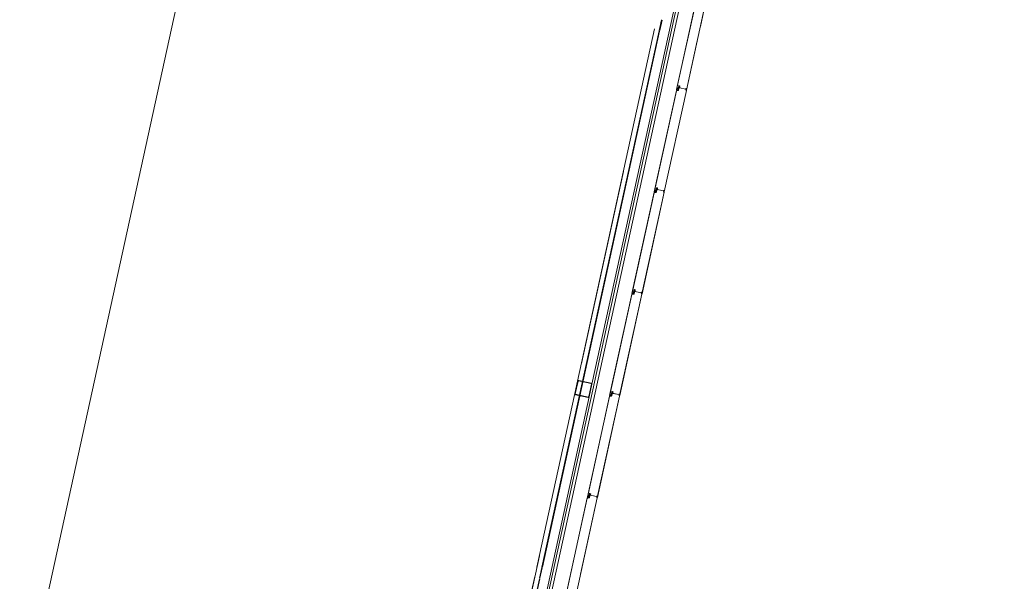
# Model space of a CAD drawing. Header units: metres. Extents: x 233012 to 233264, y 553571 to 554014.
# Tile 60 of 256: x 233045 to 233055, y 553783 to 553789. Entities that reach past the tile are written whole.
import ezdxf

# ---------------------------------------------------------------- set-up
doc = ezdxf.new("R2010")
doc.units = ezdxf.units.M
doc.linetypes.add('NLCS-HIDDEN', pattern=[4, 2, -2])
for name, color, linetype, lineweight in [('A-N---NPP', 251, 'NLCS-HIDDEN', 9), ('A-NA23_vloer', 252, 'Continuous', 0), ('A-NL$1B_3D-modellen_algemeen', 252, 'Continuous', 5), ('A-NL$1B_3D-modellen_algemeen-drsn', 252, 'Continuous', 5), ('A-NL23_vloeraanzicht', 252, 'Continuous', 5)]:
    doc.layers.add(name, color=color, linetype=linetype, lineweight=lineweight)

# ---------------------------------------------------------------- blocks, each defined once
blk = doc.blocks.new('NLRS_41_GM_WPB_waterslag_gen_mie - waterslag-5561632-01_Situatie')
at = {"layer": 'A-NL$1B_3D-modellen_algemeen'}
blk.add_line((36.8, -0.279), (-36.8, -0.279), dxfattribs=at)
blk = doc.blocks.new('NLRS_90_GM_groen wand_mie - NLRS_90_GM_groen wand_mie-7333996-01_Situatie')
at = {"layer": 'A-NL$1B_3D-modellen_algemeen'}
for p, q in [((-1.97, 0.15), (-5.175, 0.15)), ((-0.065, 0.15), (-1.87, 0.15)), ((3.73, 0.15), (0.065, 0.15)), ((-5.175, 0), (-0.065, 0)), ((0.065, 0), (5.175, 0))]:
    blk.add_line(p, q, dxfattribs=at)
at = {"layer": 'A-NL$1B_3D-modellen_algemeen-drsn'}
for p, q in [((-0.075, 0.14), (-0.075, 0.01)), ((-0.07, 0.01), (-0.07, 0.14)), ((0.065, 0.15), (-0.065, 0.15)), ((-0.065, 0.145), (0.065, 0.145)), ((0.07, 0.14), (0.07, 0.01)), ((0.075, 0.01), (0.075, 0.14)), ((-1.98, 0.1), (-7.56, 0.1)), ((-7.56, 0.095), (-1.98, 0.095)), ((-1.865, 0.1), (-1.975, 0.1)), ((-1.975, 0.095), (-1.865, 0.095)), ((3.72, 0.1), (-1.86, 0.1)), ((-1.86, 0.095), (3.72, 0.095)), ((0.065, 0.005), (-0.065, 0.005)), ((-0.065, 0), (0.065, 0)), ((3.835, 0.1), (3.725, 0.1)), ((3.725, 0.095), (3.835, 0.095))]:
    blk.add_line(p, q, dxfattribs=at)
for centre, major_axis, start_param, end_param in [((-0.065, 0.14), (0.00038, 0.00999), 0.038386, 1.609182), ((-0.065, 0.14), (0.005, 0), 1.570796, 3.141593), ((0.065, 0.14), (0.00665, 0.00747), 5.439233, 7.010029), ((0.065, 0.14), (0.00385, 0.00319), 5.590461, 7.161257), ((-0.065, 0.01), (0.00561, 0.00828), 2.165941, 3.736738), ((-0.065, 0.01), (0.005, 0), 3.141593, 4.712389), ((0.065, 0.01), (0.00425, 0.00263), 4.158815, 5.729611), ((0.065, 0.01), (0.00766, 0.00643), 4.014327, 5.585123)]:
    blk.add_ellipse(centre, major_axis=major_axis, ratio=1, start_param=start_param, end_param=end_param, dxfattribs=at)

msp = doc.modelspace()

# ---------------------------------------------------------------- linework, layer by layer
at = {"layer": 'A-N---NPP', "flags": 128}
msp.add_lwpolyline([(233208.526, 553888.618), (233228.609, 553980.395), (233099.954, 554008.548), (233025.404, 553667.867), (233154.055, 553639.689), (233189.361, 553801.036), (233206.475, 553797.378), (233225.622, 553884.877)], close=True, dxfattribs=at)
at = {"layer": 'A-NA23_vloer', "flags": 128}
msp.add_lwpolyline([(233189.73, 553676.511), (233188.662, 553671.627), (233028.961, 553706.574), (233096.334, 554014.459), (233264.258, 553977.712), (233263.934, 553967.325), (233258.935, 553967.43), (233259.131, 553973.716), (233100.149, 554008.505), (233034.914, 553710.389), (233189.73, 553676.511)], dxfattribs=at)
at = {"layer": 'A-NL$1B_3D-modellen_algemeen-drsn'}
for p, q in [((233052.332, 553789.286), (233052.107, 553788.256)), ((233052.108, 553788.26), (233052.332, 553789.282)), ((233052.208, 553788.255), (233052.433, 553789.286)), ((233052.35, 553788.902), (233052.434, 553789.286)), ((233052.209, 553788.255), (233052.318, 553788.755)), ((233052.129, 553788.294), (233052.125, 553788.277)), ((233052.126, 553788.277), (233052.13, 553788.294)), ((233052.105, 553788.25), (233051.88, 553787.221)), ((233051.882, 553787.225), (233052.105, 553788.246)), ((233051.981, 553787.22), (233052.207, 553788.251)), ((233051.982, 553787.22), (233052.208, 553788.251)), ((233052.125, 553788.251), (233052.105, 553788.25)), ((233052.109, 553788.249), (233052.125, 553788.25)), ((233052.121, 553788.272), (233052.117, 553788.255)), ((233052.118, 553788.255), (233052.122, 553788.271)), ((233052.129, 553788.289), (233052.127, 553788.278)), ((233052.131, 553788.271), (233052.127, 553788.253)), ((233052.128, 553788.278), (233052.13, 553788.289)), ((233052.128, 553788.252), (233052.132, 553788.271)), ((233052.2, 553788.264), (233052.137, 553788.278)), ((233052.139, 553788.292), (233052.138, 553788.279)), ((233052.139, 553788.279), (233052.14, 553788.292)), ((233052.139, 553788.278), (233052.199, 553788.264)), ((233052.205, 553788.268), (233052.205, 553788.256)), ((233052.206, 553788.268), (233052.206, 553788.256)), ((233051.879, 553787.215), (233051.653, 553786.185)), ((233051.655, 553786.189), (233051.879, 553787.211)), ((233051.98, 553787.215), (233051.755, 553786.184)), ((233051.756, 553786.184), (233051.981, 553787.215)), ((233051.898, 553787.215), (233051.879, 553787.215)), ((233051.882, 553787.214), (233051.898, 553787.214)), ((233051.891, 553787.22), (233051.894, 553787.236)), ((233051.892, 553787.219), (233051.895, 553787.236)), ((233051.902, 553787.259), (233051.899, 553787.242)), ((233051.9, 553787.241), (233051.903, 553787.259)), ((233051.903, 553787.253), (233051.9, 553787.243)), ((233051.904, 553787.253), (233051.901, 553787.242)), ((233051.905, 553787.236), (233051.901, 553787.217)), ((233051.906, 553787.236), (233051.902, 553787.217)), ((233051.974, 553787.229), (233051.91, 553787.243)), ((233051.913, 553787.257), (233051.911, 553787.244)), ((233051.912, 553787.244), (233051.914, 553787.257)), ((233051.912, 553787.242), (233051.973, 553787.229)), ((233051.979, 553787.233), (233051.979, 553787.22)), ((233051.98, 553787.22), (233051.98, 553787.232)), ((233051.668, 553786.201), (233051.664, 553786.184)), ((233051.665, 553786.184), (233051.669, 553786.2)), ((233051.672, 553786.206), (233051.676, 553786.223)), ((233051.673, 553786.206), (233051.677, 553786.223)), ((233051.676, 553786.218), (233051.674, 553786.207)), ((233051.678, 553786.2), (233051.674, 553786.182)), ((233051.677, 553786.218), (233051.675, 553786.207)), ((233051.679, 553786.2), (233051.675, 553786.181)), ((233051.747, 553786.193), (233051.684, 553786.207)), ((233051.686, 553786.221), (233051.685, 553786.208)), ((233051.687, 553786.221), (233051.686, 553786.208)), ((233051.686, 553786.207), (233051.746, 553786.193)), ((233051.752, 553786.197), (233051.752, 553786.185)), ((233051.753, 553786.185), (233051.753, 553786.197)), ((233051.652, 553786.179), (233051.427, 553785.15)), ((233051.429, 553785.154), (233051.652, 553786.175)), ((233051.754, 553786.18), (233051.528, 553785.149)), ((233051.529, 553785.149), (233051.755, 553786.18)), ((233051.672, 553786.18), (233051.652, 553786.179)), ((233051.656, 553786.178), (233051.672, 553786.179)), ((233051.426, 553785.144), (233051.2, 553784.114)), ((233051.202, 553784.118), (233051.426, 553785.14)), ((233051.527, 553785.144), (233051.301, 553784.113)), ((233051.302, 553784.113), (233051.528, 553785.144)), ((233051.445, 553785.144), (233051.426, 553785.144)), ((233051.429, 553785.143), (233051.445, 553785.143)), ((233051.438, 553785.149), (233051.441, 553785.165)), ((233051.439, 553785.148), (233051.442, 553785.165)), ((233051.445, 553785.171), (233051.449, 553785.188)), ((233051.446, 553785.17), (233051.45, 553785.188)), ((233051.45, 553785.182), (233051.447, 553785.172)), ((233051.451, 553785.165), (233051.447, 553785.146)), ((233051.451, 553785.182), (233051.448, 553785.171)), ((233051.452, 553785.165), (233051.448, 553785.146)), ((233051.521, 553785.158), (233051.457, 553785.172)), ((233051.46, 553785.186), (233051.458, 553785.173)), ((233051.461, 553785.186), (233051.459, 553785.173)), ((233051.459, 553785.171), (233051.519, 553785.158)), ((233051.526, 553785.162), (233051.525, 553785.149)), ((233051.526, 553785.149), (233051.527, 553785.162)), ((233051.199, 553784.108), (233050.974, 553783.079)), ((233051.199, 553784.104), (233050.975, 553783.083)), ((233051.3, 553784.109), (233051.075, 553783.078)), ((233051.132, 553783.334), (233051.301, 553784.109)), ((233051.218, 553784.109), (233051.199, 553784.108)), ((233051.218, 553784.108), (233051.203, 553784.107)), ((233051.211, 553784.113), (233051.215, 553784.13)), ((233051.212, 553784.113), (233051.216, 553784.129)), ((233051.219, 553784.135), (233051.223, 553784.152)), ((233051.22, 553784.135), (233051.224, 553784.152)), ((233051.223, 553784.147), (233051.221, 553784.136)), ((233051.225, 553784.129), (233051.221, 553784.111)), ((233051.222, 553784.136), (233051.224, 553784.147)), ((233051.222, 553784.11), (233051.226, 553784.129)), ((233051.294, 553784.122), (233051.23, 553784.136)), ((233051.233, 553784.15), (233051.231, 553784.138)), ((233051.234, 553784.15), (233051.232, 553784.137)), ((233051.233, 553784.136), (233051.293, 553784.122)), ((233051.299, 553784.126), (233051.299, 553784.114)), ((233051.3, 553784.114), (233051.3, 553784.126))]:
    msp.add_line(p, q, dxfattribs=at)
for centre, major_axis, start_param, end_param in [((233052.132, 553788.294), (0.00116, 0.0033), 0.122489, 1.693286), ((233052.132, 553788.294), (0.00116, 0.0033), 0.122489, 1.693286), ((233052.132, 553788.294), (0.00192, 0.0016), 0.662909, 2.233706), ((233052.137, 553788.293), (0.00137, 0.00209), 5.162977, 6.646507), ((233052.137, 553788.293), (-0.00014, -0.0035), 1.481303, 2.964833), ((233052.137, 553788.293), (0.00145, 0.00319), 5.011082, 6.494612), ((233052.109, 553788.245), (0.00298, 0.00267), 0.931354, 2.19532), ((233052.109, 553788.245), (0.00203, -0.00344), 2.699863, 3.963829), ((233052.113, 553788.259), (0.0042, 0.00007), 2.909966, 4.217373), ((233052.113, 553788.259), (0.00345, -0.0024), 3.534291, 4.841698), ((233052.115, 553788.256), (0.00151, -0.00282), 5.313654, 7.14784), ((233052.115, 553788.256), (0.0017, -0.0014), 4.924274, 6.758459), ((233052.115, 553788.256), (0.00081, -0.00205), 5.42827, 7.262456), ((233052.124, 553788.271), (0.00188, -0.00295), 3.371735, 3.930592), ((233052.124, 553788.271), (-0.00016, -0.0035), 3.985195, 4.544052), ((233052.124, 553788.271), (0.00108, -0.00225), 3.490623, 4.04948), ((233052.123, 553788.278), (0.00315, -0.00056), 5.686243, 6.2451), ((233052.123, 553788.278), (0.00189, -0.00113), 6.046079, 6.604935), ((233052.123, 553788.278), (0.00144, -0.00166), 0.083893, 0.64275), ((233052.125, 553788.253), (0.00225, 0.00108), 4.29038, 5.620278), ((233052.125, 553788.253), (0.00143, -0.0032), 5.888446, 7.218344), ((233052.125, 553788.253), (0.00275, 0.00217), 4.069193, 5.39909), ((233052.13, 553788.277), (0.00316, 0.00052), 2.764345, 4.299093), ((233052.13, 553788.277), (0.00218, 0.00029), 2.796726, 4.331349), ((233052.13, 553788.277), (0.0022, -0.00005), 2.951707, 4.48633), ((233052.133, 553788.288), (0.00306, 0.00094), 1.055608, 2.626404), ((233052.129, 553788.272), (-0.0004, -0.00247), 1.517566, 3.052924), ((233052.133, 553788.288), (0.00219, 0.00023), 1.249046, 2.819842), ((233052.133, 553788.288), (0.00219, 0.00023), 1.249046, 2.819842), ((233052.129, 553788.272), (0.00138, 0.00322), 4.902642, 6.438001), ((233052.129, 553788.272), (0.00212, -0.00278), 0.704419, 2.239778), ((233052.134, 553788.288), (0.00246, -0.00204), 0.564994, 2.048524), ((233052.134, 553788.288), (0.00131, 0.00177), 5.221733, 6.705263), ((233052.134, 553788.288), (0.00072, 0.00208), 4.916898, 6.400428), ((233052.139, 553788.28), (0.00077, 0.00341), 1.664264, 2.402198), ((233052.139, 553788.28), (0.0035, -0.00012), 3.048082, 3.786017), ((233052.139, 553788.28), (0.00199, 0.00152), 2.360264, 3.114134), ((233052.139, 553788.279), (0.00061, -0.00153), 4.202447, 5.685977), ((233052.139, 553788.279), (0.000586, -0.000281), 3.460683, 4.944212), ((233052.139, 553788.279), (0.000142, -0.000634), 4.363322, 5.846852), ((233052.199, 553788.265), (0.000794, -0.000608), 5.150418, 6.721214), ((233052.201, 553788.265), (0.000884, -0.000467), 4.982599, 6.553395), ((233052.203, 553788.268), (0.00069, 0.00186), 0.040866, 1.709453), ((233052.204, 553788.268), (0.00031, 0.00126), 4.933576, 7.877773), ((233052.205, 553788.255), (0.0027, -0.0013), 2.472128, 4.943664), ((233052.205, 553788.255), (0.00299, -0.00023), 2.099436, 4.570971), ((233052.204, 553788.268), (0.000034, -0.000291), 1.43767, 4.381867), ((233052.204, 553788.268), (0.000102, -0.000275), 1.198998, 4.143195), ((233052.205, 553788.255), (0.00199, -0.00017), 2.107302, 4.578591), ((233052.203, 553788.268), (0.00045, -0.00195), 1.326327, 2.798059), ((233052.204, 553788.258), (0.000994, -0.000113), 5.278694, 6.377924), ((233052.207, 553788.256), (0.00164, 0.00075), 2.825219, 5.469697), ((233052.207, 553788.256), (0.000791, -0.000117), 3.465414, 5.959476), ((233052.207, 553788.256), (0.000584, 0.000547), 2.566065, 5.060127), ((233052.206, 553788.251), (0.00145, 0.00138), 5.307534, 6.87833), ((233052.206, 553788.251), (0.000016, -0.001), 1.338972, 2.909768), ((233052.206, 553788.251), (0.000016, -0.001), 1.338972, 2.909768), ((233051.883, 553787.21), (0.00298, 0.00267), 0.931354, 2.19532), ((233051.883, 553787.21), (0.00203, -0.00344), 2.699863, 3.963829), ((233051.886, 553787.224), (0.0042, 0.00007), 2.909966, 4.217373), ((233051.886, 553787.224), (0.00345, -0.0024), 3.534291, 4.841698), ((233051.889, 553787.22), (0.00151, -0.00282), 5.313654, 7.14784), ((233051.889, 553787.22), (0.0017, -0.0014), 4.924274, 6.758459), ((233051.889, 553787.22), (0.00081, -0.00205), 5.42827, 7.262456), ((233051.898, 553787.235), (0.00188, -0.00295), 3.371735, 3.930592), ((233051.898, 553787.235), (-0.00016, -0.0035), 3.985195, 4.544052), ((233051.898, 553787.235), (0.00108, -0.00225), 3.490623, 4.04948), ((233051.896, 553787.242), (0.00189, -0.00113), 6.046079, 6.604935), ((233051.896, 553787.242), (0.00144, -0.00166), 0.083893, 0.64275), ((233051.898, 553787.218), (0.00225, 0.00108), 4.29038, 5.620278), ((233051.898, 553787.218), (0.00143, -0.0032), 5.888446, 7.218344), ((233051.898, 553787.218), (0.00275, 0.00217), 4.069193, 5.39909), ((233051.896, 553787.242), (0.00315, -0.00056), 5.686243, 6.2451), ((233051.904, 553787.242), (0.00316, 0.00052), 2.764345, 4.299093), ((233051.904, 553787.242), (0.00218, 0.00029), 2.796726, 4.331349), ((233051.904, 553787.242), (0.0022, -0.00005), 2.951707, 4.48633), ((233051.906, 553787.258), (0.00116, 0.0033), 0.122489, 1.693286), ((233051.906, 553787.258), (0.00116, 0.0033), 0.122489, 1.693286), ((233051.906, 553787.258), (0.00192, 0.0016), 0.662909, 2.233706), ((233051.906, 553787.253), (0.00306, 0.00094), 1.055608, 2.626404), ((233051.902, 553787.236), (0.00138, 0.00322), 4.902642, 6.438001), ((233051.902, 553787.236), (0.00212, -0.00278), 0.704419, 2.239778), ((233051.902, 553787.236), (-0.0004, -0.00247), 1.517566, 3.052924), ((233051.906, 553787.253), (0.00219, 0.00023), 1.249046, 2.819842), ((233051.906, 553787.253), (0.00219, 0.00023), 1.249046, 2.819842), ((233051.908, 553787.252), (0.00246, -0.00204), 0.564994, 2.048524), ((233051.908, 553787.252), (0.00131, 0.00177), 5.221733, 6.705263), ((233051.908, 553787.252), (0.00072, 0.00208), 4.916898, 6.400428), ((233051.912, 553787.244), (0.00077, 0.00341), 1.664264, 2.402198), ((233051.912, 553787.244), (0.0035, -0.00012), 3.048082, 3.786017), ((233051.912, 553787.244), (0.00199, 0.00152), 2.360264, 3.114134), ((233051.91, 553787.257), (-0.00014, -0.0035), 1.481303, 2.964833), ((233051.91, 553787.257), (0.00145, 0.00319), 5.011082, 6.494612), ((233051.91, 553787.257), (0.00137, 0.00209), 5.162977, 6.646507), ((233051.913, 553787.244), (0.00061, -0.00153), 4.202447, 5.685977), ((233051.913, 553787.244), (0.000586, -0.000281), 3.460683, 4.944212), ((233051.913, 553787.244), (0.000142, -0.000634), 4.363322, 5.846852), ((233051.973, 553787.23), (0.000794, -0.000608), 5.150418, 6.721214), ((233051.974, 553787.23), (0.000884, -0.000467), 4.982599, 6.553395), ((233051.977, 553787.233), (0.00069, 0.00186), 0.040866, 1.709453), ((233051.978, 553787.22), (0.0027, -0.0013), 2.472128, 4.943664), ((233051.978, 553787.22), (0.00299, -0.00023), 2.099436, 4.570971), ((233051.977, 553787.232), (0.00031, 0.00126), 4.933576, 7.877773), ((233051.978, 553787.22), (0.00199, -0.00017), 2.107302, 4.578591), ((233051.977, 553787.233), (0.00045, -0.00195), 1.326327, 2.798059), ((233051.977, 553787.232), (0.000034, -0.000291), 1.43767, 4.381867), ((233051.977, 553787.232), (0.000102, -0.000275), 1.198998, 4.143195), ((233051.977, 553787.223), (0.000994, -0.000113), 5.278694, 6.377924), ((233051.98, 553787.22), (0.00164, 0.00075), 2.825219, 5.469697), ((233051.979, 553787.216), (0.000016, -0.001), 1.338972, 2.909768), ((233051.979, 553787.216), (0.000016, -0.001), 1.338972, 2.909768), ((233051.98, 553787.22), (0.000791, -0.000117), 3.465414, 5.959476), ((233051.98, 553787.22), (0.000584, 0.000547), 2.566065, 5.060127), ((233051.979, 553787.216), (0.00145, 0.00138), 5.307534, 6.87833), ((233051.671, 553786.2), (0.00188, -0.00295), 3.371735, 3.930592), ((233051.671, 553786.2), (-0.00016, -0.0035), 3.985195, 4.544052), ((233051.671, 553786.2), (0.00108, -0.00225), 3.490623, 4.04948), ((233051.67, 553786.207), (0.00189, -0.00113), 6.046079, 6.604935), ((233051.67, 553786.207), (0.00144, -0.00166), 0.083893, 0.64275), ((233051.67, 553786.207), (0.00315, -0.00056), 5.686243, 6.2451), ((233051.677, 553786.206), (0.00316, 0.00052), 2.764345, 4.299093), ((233051.677, 553786.206), (0.00218, 0.00029), 2.796726, 4.331349), ((233051.677, 553786.206), (0.0022, -0.00005), 2.951707, 4.48633), ((233051.679, 553786.223), (0.00116, 0.0033), 0.122489, 1.693286), ((233051.679, 553786.223), (0.00116, 0.0033), 0.122489, 1.693286), ((233051.679, 553786.217), (0.00306, 0.00094), 1.055608, 2.626404), ((233051.676, 553786.201), (0.00138, 0.00322), 4.902642, 6.438001), ((233051.676, 553786.201), (0.00212, -0.00278), 0.704419, 2.239778), ((233051.676, 553786.201), (-0.0004, -0.00247), 1.517566, 3.052924), ((233051.679, 553786.223), (0.00192, 0.0016), 0.662909, 2.233706), ((233051.679, 553786.217), (0.00219, 0.00023), 1.249046, 2.819842), ((233051.679, 553786.217), (0.00219, 0.00023), 1.249046, 2.819842), ((233051.681, 553786.217), (0.00131, 0.00177), 5.221733, 6.705263), ((233051.681, 553786.217), (0.00072, 0.00208), 4.916898, 6.400428), ((233051.681, 553786.217), (0.00246, -0.00204), 0.564994, 2.048524), ((233051.686, 553786.209), (0.00077, 0.00341), 1.664264, 2.402198), ((233051.686, 553786.209), (0.0035, -0.00012), 3.048082, 3.786017), ((233051.686, 553786.209), (0.00199, 0.00152), 2.360264, 3.114134), ((233051.684, 553786.222), (-0.00014, -0.0035), 1.481303, 2.964833), ((233051.684, 553786.222), (0.00145, 0.00319), 5.011082, 6.494612), ((233051.684, 553786.222), (0.00137, 0.00209), 5.162977, 6.646507), ((233051.686, 553786.208), (0.00061, -0.00153), 4.202447, 5.685977), ((233051.686, 553786.208), (0.000586, -0.000281), 3.460683, 4.944212), ((233051.686, 553786.208), (0.000142, -0.000634), 4.363322, 5.846852), ((233051.746, 553786.194), (0.000794, -0.000608), 5.150418, 6.721214), ((233051.747, 553786.194), (0.000884, -0.000467), 4.982599, 6.553395), ((233051.75, 553786.197), (0.00069, 0.00186), 0.040866, 1.709453), ((233051.75, 553786.197), (0.00031, 0.00126), 4.933576, 7.877773), ((233051.75, 553786.197), (0.000034, -0.000291), 1.43767, 4.381867), ((233051.75, 553786.197), (0.000102, -0.000275), 1.198998, 4.143195), ((233051.75, 553786.197), (0.00045, -0.00195), 1.326327, 2.798059), ((233051.656, 553786.174), (0.00298, 0.00267), 0.931354, 2.19532), ((233051.656, 553786.174), (0.00203, -0.00344), 2.699863, 3.963829), ((233051.659, 553786.188), (0.0042, 0.00007), 2.909966, 4.217373), ((233051.659, 553786.188), (0.00345, -0.0024), 3.534291, 4.841698), ((233051.662, 553786.185), (0.00151, -0.00282), 5.313654, 7.14784), ((233051.662, 553786.185), (0.0017, -0.0014), 4.924274, 6.758459), ((233051.662, 553786.185), (0.00081, -0.00205), 5.42827, 7.262456), ((233051.672, 553786.182), (0.00225, 0.00108), 4.29038, 5.620278), ((233051.672, 553786.182), (0.00143, -0.0032), 5.888446, 7.218344), ((233051.672, 553786.182), (0.00275, 0.00217), 4.069193, 5.39909), ((233051.752, 553786.184), (0.0027, -0.0013), 2.472128, 4.943664), ((233051.752, 553786.184), (0.00299, -0.00023), 2.099436, 4.570971), ((233051.752, 553786.184), (0.00199, -0.00017), 2.107302, 4.578591), ((233051.75, 553786.187), (0.000994, -0.000113), 5.278694, 6.377924), ((233051.754, 553786.185), (0.00164, 0.00075), 2.825219, 5.469697), ((233051.754, 553786.185), (0.000791, -0.000117), 3.465414, 5.959476), ((233051.754, 553786.185), (0.000584, 0.000547), 2.566065, 5.060127), ((233051.753, 553786.18), (0.00145, 0.00138), 5.307534, 6.87833), ((233051.753, 553786.18), (0.000016, -0.001), 1.338972, 2.909768), ((233051.753, 553786.18), (0.000016, -0.001), 1.338972, 2.909768), ((233051.453, 553785.187), (0.00116, 0.0033), 0.122489, 1.693286), ((233051.453, 553785.187), (0.00116, 0.0033), 0.122489, 1.693286), ((233051.453, 553785.187), (0.00192, 0.0016), 0.662909, 2.233706), ((233051.457, 553785.186), (-0.00014, -0.0035), 1.481303, 2.964833), ((233051.457, 553785.186), (0.00145, 0.00319), 5.011082, 6.494612), ((233051.43, 553785.139), (0.00298, 0.00267), 0.931354, 2.19532), ((233051.43, 553785.139), (0.00203, -0.00344), 2.699863, 3.963829), ((233051.433, 553785.153), (0.0042, 0.00007), 2.909966, 4.217373), ((233051.433, 553785.153), (0.00345, -0.0024), 3.534291, 4.841698), ((233051.435, 553785.149), (0.0017, -0.0014), 4.924274, 6.758459), ((233051.435, 553785.149), (0.00081, -0.00205), 5.42827, 7.262456), ((233051.435, 553785.149), (0.00151, -0.00282), 5.313654, 7.14784), ((233051.445, 553785.164), (0.00188, -0.00295), 3.371735, 3.930592), ((233051.445, 553785.164), (-0.00016, -0.0035), 3.985195, 4.544052), ((233051.445, 553785.164), (0.00108, -0.00225), 3.490623, 4.04948), ((233051.443, 553785.171), (0.00189, -0.00113), 6.046079, 6.604935), ((233051.443, 553785.171), (0.00144, -0.00166), 0.083893, 0.64275), ((233051.445, 553785.147), (0.00225, 0.00108), 4.29038, 5.620278), ((233051.445, 553785.147), (0.00143, -0.0032), 5.888446, 7.218344), ((233051.445, 553785.147), (0.00275, 0.00217), 4.069193, 5.39909), ((233051.443, 553785.171), (0.00315, -0.00056), 5.686243, 6.2451), ((233051.45, 553785.171), (0.00316, 0.00052), 2.764345, 4.299093), ((233051.45, 553785.171), (0.00218, 0.00029), 2.796726, 4.331349), ((233051.45, 553785.171), (0.0022, -0.00005), 2.951707, 4.48633), ((233051.453, 553785.182), (0.00306, 0.00094), 1.055608, 2.626404), ((233051.449, 553785.165), (0.00138, 0.00322), 4.902642, 6.438001), ((233051.449, 553785.165), (0.00212, -0.00278), 0.704419, 2.239778), ((233051.449, 553785.165), (-0.0004, -0.00247), 1.517566, 3.052924), ((233051.453, 553785.182), (0.00219, 0.00023), 1.249046, 2.819842), ((233051.453, 553785.182), (0.00219, 0.00023), 1.249046, 2.819842), ((233051.454, 553785.181), (0.00246, -0.00204), 0.564994, 2.048524), ((233051.454, 553785.181), (0.00131, 0.00177), 5.221733, 6.705263), ((233051.454, 553785.181), (0.00072, 0.00208), 4.916898, 6.400428), ((233051.459, 553785.173), (0.00077, 0.00341), 1.664264, 2.402198), ((233051.459, 553785.173), (0.0035, -0.00012), 3.048082, 3.786017), ((233051.459, 553785.173), (0.00199, 0.00152), 2.360264, 3.114134), ((233051.457, 553785.186), (0.00137, 0.00209), 5.162977, 6.646507), ((233051.46, 553785.173), (0.00061, -0.00153), 4.202447, 5.685977), ((233051.46, 553785.173), (0.000586, -0.000281), 3.460683, 4.944212), ((233051.46, 553785.173), (0.000142, -0.000634), 4.363322, 5.846852), ((233051.52, 553785.159), (0.000794, -0.000608), 5.150418, 6.721214), ((233051.523, 553785.162), (0.00069, 0.00186), 0.040866, 1.709453), ((233051.521, 553785.159), (0.000884, -0.000467), 4.982599, 6.553395), ((233051.524, 553785.161), (0.00031, 0.00126), 4.933576, 7.877773), ((233051.525, 553785.149), (0.0027, -0.0013), 2.472128, 4.943664), ((233051.525, 553785.149), (0.00299, -0.00023), 2.099436, 4.570971), ((233051.524, 553785.161), (0.000034, -0.000291), 1.43767, 4.381867), ((233051.524, 553785.161), (0.000102, -0.000275), 1.198998, 4.143195), ((233051.525, 553785.149), (0.00199, -0.00017), 2.107302, 4.578591), ((233051.524, 553785.162), (0.00045, -0.00195), 1.326327, 2.798059), ((233051.524, 553785.152), (0.000994, -0.000113), 5.278694, 6.377924), ((233051.527, 553785.149), (0.00164, 0.00075), 2.825219, 5.469697), ((233051.527, 553785.149), (0.000791, -0.000117), 3.465414, 5.959476), ((233051.527, 553785.149), (0.000584, 0.000547), 2.566065, 5.060127), ((233051.526, 553785.145), (0.00145, 0.00138), 5.307534, 6.87833), ((233051.526, 553785.145), (0.000016, -0.001), 1.338972, 2.909768), ((233051.526, 553785.145), (0.000016, -0.001), 1.338972, 2.909768), ((233051.203, 553784.103), (0.00298, 0.00267), 0.931354, 2.19532), ((233051.203, 553784.103), (0.00203, -0.00344), 2.699863, 3.963829), ((233051.206, 553784.117), (0.0042, 0.00007), 2.909966, 4.217373), ((233051.206, 553784.117), (0.00345, -0.0024), 3.534291, 4.841698), ((233051.209, 553784.114), (0.00151, -0.00282), 5.313654, 7.14784), ((233051.209, 553784.114), (0.0017, -0.0014), 4.924274, 6.758459), ((233051.209, 553784.114), (0.00081, -0.00205), 5.42827, 7.262456), ((233051.218, 553784.129), (0.00188, -0.00295), 3.371735, 3.930592), ((233051.218, 553784.129), (-0.00016, -0.0035), 3.985195, 4.544052), ((233051.218, 553784.129), (0.00108, -0.00225), 3.490623, 4.04948), ((233051.217, 553784.136), (0.00189, -0.00113), 6.046079, 6.604935), ((233051.217, 553784.136), (0.00144, -0.00166), 0.083893, 0.64275), ((233051.218, 553784.111), (0.00225, 0.00108), 4.29038, 5.620278), ((233051.218, 553784.111), (0.00143, -0.0032), 5.888446, 7.218344), ((233051.218, 553784.111), (0.00275, 0.00217), 4.069193, 5.39909), ((233051.217, 553784.136), (0.00315, -0.00056), 5.686243, 6.2451), ((233051.224, 553784.135), (0.00316, 0.00052), 2.764345, 4.299093), ((233051.224, 553784.135), (0.00218, 0.00029), 2.796726, 4.331349), ((233051.224, 553784.135), (0.0022, -0.00005), 2.951707, 4.48633), ((233051.226, 553784.152), (0.00116, 0.0033), 0.122489, 1.693286), ((233051.226, 553784.152), (0.00116, 0.0033), 0.122489, 1.693286), ((233051.226, 553784.146), (0.00306, 0.00094), 1.055608, 2.626404), ((233051.222, 553784.13), (0.00138, 0.00322), 4.902642, 6.438001), ((233051.222, 553784.13), (0.00212, -0.00278), 0.704419, 2.239778), ((233051.222, 553784.13), (-0.0004, -0.00247), 1.517566, 3.052924), ((233051.226, 553784.152), (0.00192, 0.0016), 0.662909, 2.233706), ((233051.226, 553784.146), (0.00219, 0.00023), 1.249046, 2.819842), ((233051.226, 553784.146), (0.00219, 0.00023), 1.249046, 2.819842), ((233051.228, 553784.146), (0.00131, 0.00177), 5.221733, 6.705263), ((233051.228, 553784.146), (0.00072, 0.00208), 4.916898, 6.400428), ((233051.228, 553784.146), (0.00246, -0.00204), 0.564994, 2.048524), ((233051.233, 553784.138), (0.00077, 0.00341), 1.664264, 2.402198), ((233051.233, 553784.138), (0.0035, -0.00012), 3.048082, 3.786017), ((233051.233, 553784.138), (0.00199, 0.00152), 2.360264, 3.114134), ((233051.23, 553784.151), (-0.00014, -0.0035), 1.481303, 2.964833), ((233051.23, 553784.151), (0.00145, 0.00319), 5.011082, 6.494612), ((233051.23, 553784.151), (0.00137, 0.00209), 5.162977, 6.646507), ((233051.233, 553784.137), (0.00061, -0.00153), 4.202447, 5.685977), ((233051.233, 553784.137), (0.000586, -0.000281), 3.460683, 4.944212), ((233051.233, 553784.137), (0.000142, -0.000634), 4.363322, 5.846852), ((233051.293, 553784.123), (0.000794, -0.000608), 5.150418, 6.721214), ((233051.294, 553784.123), (0.000884, -0.000467), 4.982599, 6.553395), ((233051.297, 553784.126), (0.00069, 0.00186), 0.040866, 1.709453), ((233051.299, 553784.113), (0.0027, -0.0013), 2.472128, 4.943664), ((233051.299, 553784.113), (0.00299, -0.00023), 2.099436, 4.570971), ((233051.297, 553784.126), (0.00031, 0.00126), 4.933576, 7.877773), ((233051.299, 553784.113), (0.00199, -0.00017), 2.107302, 4.578591), ((233051.297, 553784.126), (0.00045, -0.00195), 1.326327, 2.798059), ((233051.297, 553784.126), (0.000034, -0.000291), 1.43767, 4.381867), ((233051.297, 553784.126), (0.000102, -0.000275), 1.198998, 4.143195), ((233051.297, 553784.116), (0.000994, -0.000113), 5.278694, 6.377924), ((233051.301, 553784.114), (0.00164, 0.00075), 2.825219, 5.469697), ((233051.301, 553784.114), (0.000791, -0.000117), 3.465414, 5.959476), ((233051.301, 553784.114), (0.000584, 0.000547), 2.566065, 5.060127), ((233051.299, 553784.109), (0.00145, 0.00138), 5.307534, 6.87833), ((233051.299, 553784.109), (0.000016, -0.001), 1.338972, 2.909768), ((233051.299, 553784.109), (0.000016, -0.001), 1.338972, 2.909768)]:
    msp.add_ellipse(centre, major_axis=major_axis, ratio=1, start_param=start_param, end_param=end_param, dxfattribs=at)
at = {"layer": 'A-NL23_vloeraanzicht'}
msp.add_line((233028.961, 553706.574), (233096.334, 554014.459), dxfattribs=at)

# ---------------------------------------------------------------- block references
at = {"layer": 'A-NL$1B_3D-modellen_algemeen'}
for name, p, rotation in [('NLRS_41_GM_WPB_waterslag_gen_mie - waterslag-5561632-01_Situatie', (233057.137, 553810.774), 257.6567290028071), ('NLRS_90_GM_groen wand_mie - NLRS_90_GM_groen wand_mie-7333996-01_Situatie', (233051.233, 553785.2), 77.6567290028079)]:
    msp.add_blockref(name, p, dxfattribs=dict(at, rotation=rotation))

doc.saveas('drawing.dxf')
